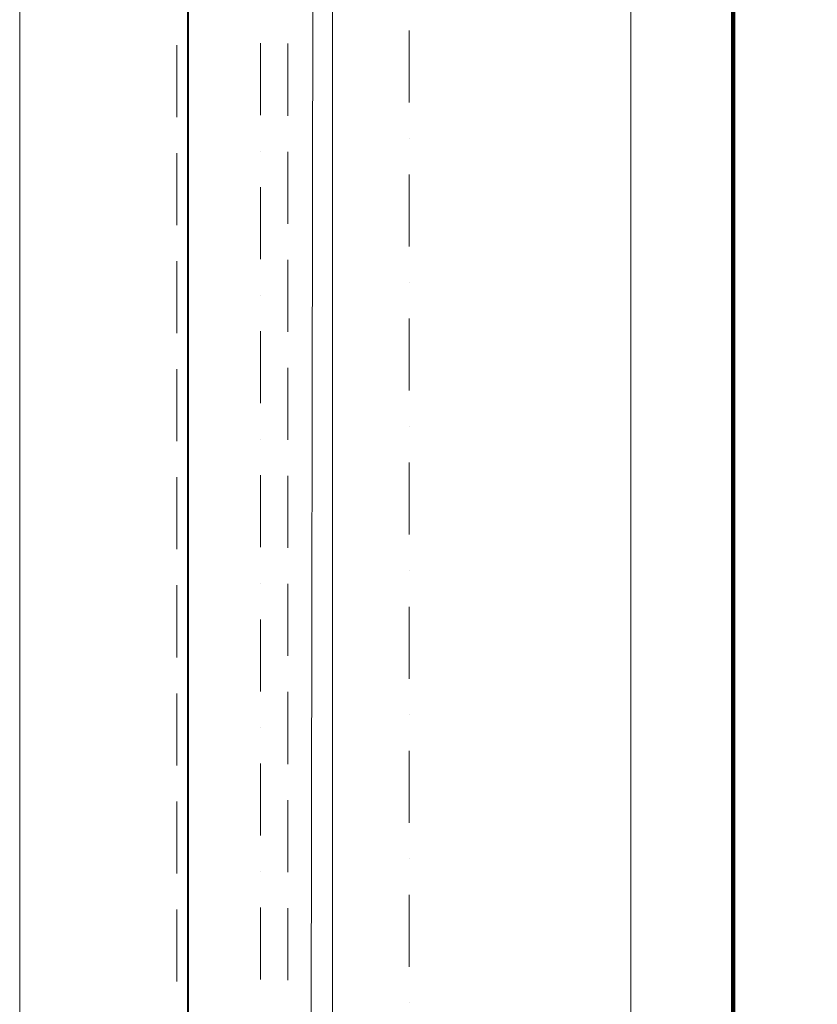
# Model space of a CAD drawing. Header units: metres. Extents: x -2 to 136, y -1 to 84.
# Tile 11 of 137: x 4.564 to 5.284, y 25.363 to 26.251. Entities that reach past the tile are written whole.
import ezdxf

# ---------------------------------------------------------------- set-up
doc = ezdxf.new("R2010")
doc.units = ezdxf.units.M
for name, color, linetype in [('ITB_ELT_Blitzschutz', 5, 'Continuous'), ('KFP_Wand Aussen', 7, 'Continuous'), ('Neubau_KFP_Bemaßung 1_50', 7, 'Continuous'), ('Neubau_KFP_Geländer', 7, 'Continuous'), ('Neubau_KFP_Stahlbau', 7, 'Continuous')]:
    doc.layers.add(name, color=color, linetype=linetype)

# ---------------------------------------------------------------- blocks, each defined once
blk = doc.blocks.new('ITB_1002-ID-43-8-579-220')
at = {"layer": 'Neubau_KFP_Bemaßung 1_50', "color": 251, "lineweight": 5, "true_color": 0x5a5d5a}
blk.add_line((-60.59766, -41.9741), (-60.59766, -34.35567), dxfattribs=at)
at = {"layer": 'Neubau_KFP_Geländer', "color": 251, "lineweight": 5, "true_color": 0x5a5d5a}
for p, q in [((-60.3558, -34.8288), (-60.35581, -34.7638)), ((-60.45581, -34.76506), (-60.4558, -34.83006)), ((-60.3558, -34.9263), (-60.3558, -34.8613)), ((-60.4558, -34.86256), (-60.4558, -34.92756)), ((-60.35579, -35.0238), (-60.35579, -34.9588)), ((-60.45579, -34.96006), (-60.45579, -35.02506)), ((-60.35578, -35.1213), (-60.35579, -35.0563)), ((-60.45579, -35.05756), (-60.45578, -35.12256)), ((-60.45578, -35.15506), (-60.45578, -35.22006)), ((-60.35578, -35.2188), (-60.35578, -35.1538)), ((-60.45577, -35.25256), (-60.45577, -35.31756)), ((-60.35577, -35.3163), (-60.35577, -35.2513)), ((-60.45577, -35.35006), (-60.45576, -35.41506)), ((-60.35576, -35.4138), (-60.35577, -35.3488)), ((-60.45576, -35.44756), (-60.45576, -35.51256)), ((-60.35576, -35.5113), (-60.35576, -35.4463)), ((-60.45575, -35.54506), (-60.45575, -35.61006)), ((-60.35575, -35.6088), (-60.35575, -35.5438))]:
    blk.add_line(p, q, dxfattribs=at)
at = {"layer": 'Neubau_KFP_Stahlbau', "color": 251, "lineweight": 5, "true_color": 0x5a5d5a}
for p, q in [((-60.4461, -33.28934), (-60.4461, -41.17242)), ((-60.0461, -41.17242), (-60.0461, -33.28934)), ((-60.44534, -33.49576), (-60.44534, -41.45242)), ((-60.31534, -41.45242), (-60.31534, -33.49576)), ((-60.2461, -34.81684), (-60.2461, -34.75184)), ((-60.38034, -34.82826), (-60.38034, -34.76326)), ((-60.2461, -34.84934), (-60.2461, -34.84934)), ((-60.38034, -34.86076), (-60.38034, -34.86076)), ((-60.2461, -34.94684), (-60.2461, -34.88184)), ((-60.38034, -34.95826), (-60.38034, -34.89326)), ((-60.2461, -34.97934), (-60.2461, -34.97934)), ((-60.38034, -34.99076), (-60.38034, -34.99076)), ((-60.2461, -35.07684), (-60.2461, -35.01184)), ((-60.38034, -35.08826), (-60.38034, -35.02326)), ((-60.2461, -35.10934), (-60.2461, -35.10934)), ((-60.38034, -35.12076), (-60.38034, -35.12076)), ((-60.2461, -35.20684), (-60.2461, -35.14184)), ((-60.38034, -35.21826), (-60.38034, -35.15326)), ((-60.2461, -35.23934), (-60.2461, -35.23934)), ((-60.38034, -35.25076), (-60.38034, -35.25076)), ((-60.2461, -35.33684), (-60.2461, -35.27184)), ((-60.38034, -35.34826), (-60.38034, -35.28326)), ((-60.2461, -35.36934), (-60.2461, -35.36934)), ((-60.38034, -35.38076), (-60.38034, -35.38076)), ((-60.2461, -35.46684), (-60.2461, -35.40184)), ((-60.38034, -35.47826), (-60.38034, -35.41326)), ((-60.2461, -35.49934), (-60.2461, -35.49934)), ((-60.38034, -35.51076), (-60.38034, -35.51076)), ((-60.2461, -35.59684), (-60.2461, -35.53184)), ((-60.38034, -35.60826), (-60.38034, -35.54326)), ((-60.2461, -35.62934), (-60.2461, -35.62934))]:
    blk.add_line(p, q, dxfattribs=at)
blk.add_lwpolyline([(-60.33715, -37.47627), (-58.51534, -37.4789), (-58.51534, -41.37441), (-46.34157, -41.35861), (-46.34156, -36.06548), (-43.83188, -36.06549), (-43.82625, -33.77251), (-41.6561, -33.75222), (-41.65461, -33.87926), (-39.6261, -33.87222), (-39.62614, -31.6321), (-44.30121, -31.64041), (-44.30005, -27.85115), (-51.02654, -27.84223), (-51.02647, -38.5365), (-56.63047, -38.5365), (-56.61531, -25.40577), (-60.31967, -25.4015), (-60.33715, -37.47627)], dxfattribs=at)

msp = doc.modelspace()

# ---------------------------------------------------------------- block references
at = {"layer": 'KFP_Wand Aussen', "color": 251, "lineweight": 5, "true_color": 0x5a5d5a}
msp.add_blockref('ITB_1002-ID-43-8-579-220', (65.16215, 60.99331), dxfattribs=at)

# ---------------------------------------------------------------- next in the draw order: linework, layer by layer
at = {"layer": 'ITB_ELT_Blitzschutz', "color": 5, "lineweight": 100}
msp.add_line((5.20838, 20.02271), (5.20838, 35.26155), dxfattribs=at)

doc.saveas('drawing.dxf')
